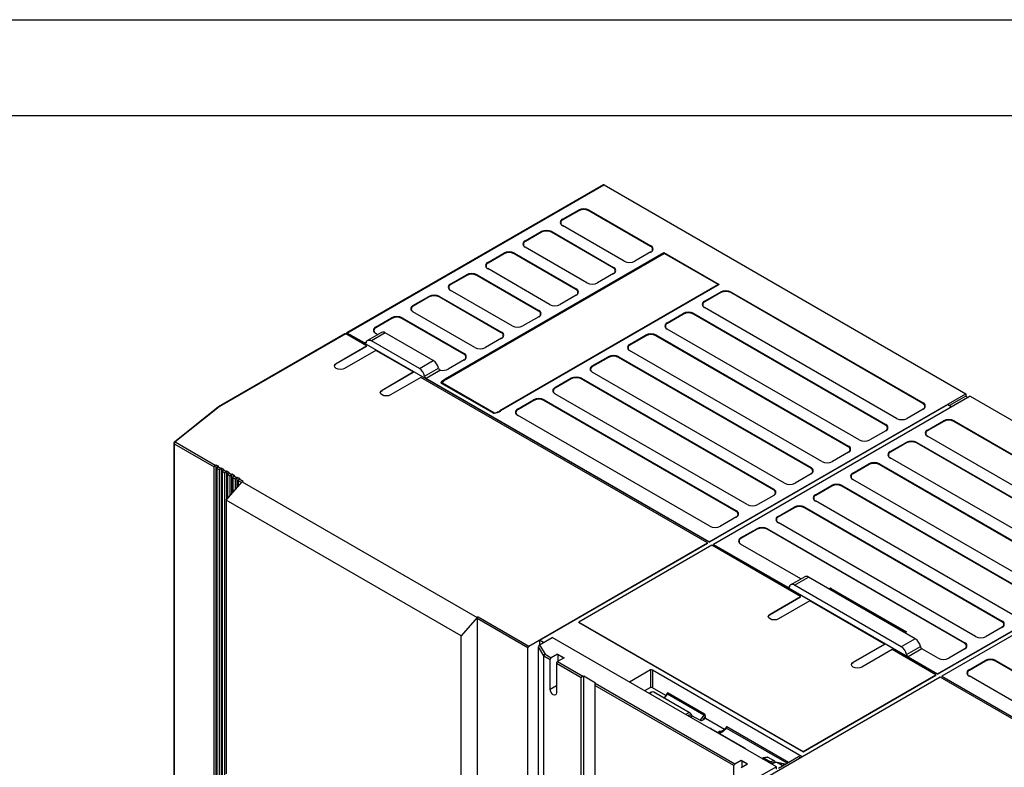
# Model space of a CAD drawing. Header units: millimetres. Extents: x 0 to 559, y 0 to 432.
# Tile 14 of 17: x 315 to 446, y 333 to 432. Entities that reach past the tile are written whole.
import ezdxf

# ---------------------------------------------------------------- set-up
doc = ezdxf.new("R2010")
doc.units = ezdxf.units.MM
doc.header["$LTSCALE"] = 2
doc.layers.add('TEXT', color=140, linetype='Continuous', lineweight=25)

msp = doc.modelspace()

# ---------------------------------------------------------------- linework, layer by layer
at = {"color": 7, "linetype": 'Continuous'}
msp.add_line((0.005, 431.805), (558.805, 431.805), dxfattribs=at)
for p, q in [((392.47, 409.939), (358.459, 390.304)), ((358.559, 390.294), (392.57, 409.929)), ((392.57, 409.929), (440.512, 382.252)), ((387.055, 405.357), (389.176, 406.581)), ((389.221, 406.504), (387.1, 405.279)), ((389.221, 406.504), (389.176, 406.581)), ((390.591, 406.581), (390.546, 406.504)), ((398.748, 401.768), (390.546, 406.504)), ((390.591, 406.581), (398.793, 401.846)), ((387.055, 405.357), (387.1, 405.279)), ((395.257, 399.805), (387.055, 404.54)), ((387.1, 404.514), (387.055, 404.54)), ((382.105, 402.499), (384.227, 403.724)), ((384.271, 403.646), (382.15, 402.422)), ((384.271, 403.646), (384.227, 403.724)), ((385.641, 403.724), (385.596, 403.646)), ((393.798, 398.911), (385.596, 403.646)), ((385.641, 403.724), (393.843, 398.989)), ((382.105, 402.499), (382.15, 402.422)), ((398.748, 401.768), (398.793, 401.846)), ((371.511, 384.219), (400.49, 400.948)), ((400.593, 400.837), (371.614, 384.107)), ((377.156, 399.642), (379.277, 400.867)), ((379.322, 400.789), (377.2, 399.564)), ((379.322, 400.789), (379.277, 400.867)), ((380.691, 400.867), (380.646, 400.789)), ((388.849, 396.054), (380.646, 400.789)), ((380.691, 400.867), (388.893, 396.131)), ((390.308, 396.948), (382.105, 401.683)), ((382.15, 401.657), (382.105, 401.683)), ((398.793, 401.03), (396.672, 399.805)), ((398.793, 401.03), (398.748, 401.004)), ((400.49, 400.948), (407.844, 396.703)), ((400.593, 400.837), (407.74, 396.711)), ((377.156, 399.642), (377.2, 399.564)), ((372.206, 396.784), (374.327, 398.009)), ((374.372, 397.931), (372.251, 396.707)), ((374.372, 397.931), (374.327, 398.009)), ((375.741, 398.009), (375.696, 397.931)), ((383.899, 393.196), (375.696, 397.931)), ((375.741, 398.009), (383.944, 393.274)), ((385.358, 394.09), (377.156, 398.826)), ((377.2, 398.8), (377.156, 398.826)), ((393.843, 398.172), (391.722, 396.948)), ((393.798, 398.911), (393.843, 398.989)), ((393.843, 398.172), (393.798, 398.146)), ((372.206, 396.784), (372.251, 396.707)), ((407.744, 396.713), (378.765, 379.983)), ((407.844, 396.703), (378.865, 379.973)), ((380.408, 391.233), (372.206, 395.968)), ((372.251, 395.942), (372.206, 395.968)), ((388.893, 395.315), (386.772, 394.09)), ((388.849, 396.054), (388.893, 396.131)), ((388.893, 395.315), (388.849, 395.289)), ((405.864, 394.499), (407.985, 395.723)), ((408.03, 395.645), (405.909, 394.421)), ((408.03, 395.645), (407.985, 395.723)), ((409.4, 395.723), (409.355, 395.645)), ((434.811, 380.95), (409.355, 395.645)), ((409.4, 395.723), (434.855, 381.028)), ((367.256, 393.927), (369.377, 395.152)), ((369.422, 395.074), (367.301, 393.849)), ((369.422, 395.074), (369.377, 395.152)), ((370.792, 395.152), (370.747, 395.074)), ((378.949, 390.339), (370.747, 395.074)), ((370.792, 395.152), (378.994, 390.417)), ((405.864, 394.499), (405.909, 394.421)), ((367.256, 393.927), (367.301, 393.849)), ((375.458, 388.375), (367.256, 393.111)), ((367.301, 393.085), (367.256, 393.111)), ((383.899, 393.196), (383.944, 393.274)), ((400.914, 391.641), (403.036, 392.866)), ((403.081, 392.788), (400.959, 391.563)), ((403.081, 392.788), (403.036, 392.866)), ((404.45, 392.866), (404.405, 392.788)), ((429.861, 378.093), (404.405, 392.788)), ((404.45, 392.866), (429.906, 378.17)), ((431.32, 378.987), (405.864, 393.682)), ((405.909, 393.656), (405.864, 393.682)), ((362.306, 391.07), (364.428, 392.294)), ((364.472, 392.216), (362.351, 390.992)), ((364.472, 392.216), (364.428, 392.294)), ((365.842, 392.294), (365.797, 392.216)), ((373.999, 387.481), (365.797, 392.216)), ((365.842, 392.294), (374.044, 387.559)), ((383.944, 392.458), (381.822, 391.233)), ((383.944, 392.458), (383.899, 392.432)), ((400.914, 391.641), (400.959, 391.563)), ((358.246, 390.181), (341.474, 380.499)), ((358.346, 390.172), (341.599, 380.504)), ((358.318, 390.185), (358.488, 390.283)), ((361.104, 388.58), (358.346, 390.172)), ((406.5, 362.566), (358.488, 390.283)), ((360.846, 388.973), (358.559, 390.294)), ((363.079, 390.385), (361.241, 389.323)), ((363.579, 390.335), (361.741, 389.274)), ((362.306, 391.07), (362.351, 390.992)), ((362.306, 390.253), (362.579, 390.096)), ((362.351, 390.227), (362.306, 390.253)), ((369.943, 386.661), (363.579, 390.335)), ((378.949, 390.339), (378.994, 390.417)), ((426.37, 376.129), (400.914, 390.825)), ((400.959, 390.799), (400.914, 390.825)), ((360.846, 388.973), (361.09, 389.114)), ((368.105, 385.6), (361.741, 389.274)), ((378.994, 389.6), (376.873, 388.375)), ((378.994, 389.6), (378.949, 389.574)), ((395.965, 388.784), (398.086, 390.008)), ((395.965, 388.784), (396.009, 388.706)), ((398.131, 389.931), (396.009, 388.706)), ((398.131, 389.931), (398.086, 390.008)), ((399.5, 390.008), (399.455, 389.931)), ((424.911, 375.235), (399.455, 389.931)), ((399.5, 390.008), (424.956, 375.313)), ((357.074, 386.253), (361.104, 388.58)), ((361.104, 388.528), (357.074, 386.201)), ((362.342, 387.988), (358.205, 385.6)), ((361.104, 388.528), (361.104, 388.58)), ((367.291, 385.13), (362.342, 387.988)), ((373.999, 387.481), (374.044, 387.559)), ((421.42, 373.272), (395.965, 387.967)), ((396.009, 387.941), (395.965, 387.967)), ((357.074, 386.253), (357.074, 386.201)), ((368.105, 385.6), (369.943, 386.661)), ((374.044, 386.743), (371.923, 385.518)), ((374.044, 386.743), (373.999, 386.717)), ((391.015, 385.926), (393.136, 387.151)), ((393.181, 387.073), (391.06, 385.848)), ((393.181, 387.073), (393.136, 387.151)), ((394.55, 387.151), (394.505, 387.073)), ((419.961, 372.378), (394.505, 387.073)), ((394.55, 387.151), (420.006, 372.456)), ((363.155, 382.742), (367.291, 385.13)), ((367.291, 385.078), (363.155, 382.69)), ((367.291, 385.13), (367.291, 385.078)), ((368.793, 384.575), (370.631, 385.636)), ((370.919, 385.375), (368.999, 384.267)), ((391.015, 385.926), (391.06, 385.848)), ((416.471, 370.415), (391.015, 385.11)), ((391.06, 385.084), (391.015, 385.11)), ((368.317, 384.416), (364.286, 382.089)), ((406.288, 362.495), (368.317, 384.416)), ((406.5, 362.618), (368.999, 384.267)), ((371.047, 383.624), (370.99, 383.692)), ((371.047, 383.624), (371.1, 383.643)), ((377.835, 379.706), (371.047, 383.624)), ((371.1, 383.643), (371.184, 383.652)), ((377.888, 379.724), (371.1, 383.643)), ((377.972, 379.733), (371.184, 383.652)), ((386.065, 383.069), (388.186, 384.293)), ((388.231, 384.216), (386.11, 382.991)), ((388.231, 384.216), (388.186, 384.293)), ((389.601, 384.293), (389.556, 384.216)), ((415.012, 369.52), (389.556, 384.216)), ((389.601, 384.293), (415.056, 369.598)), ((363.155, 382.742), (363.155, 382.69)), ((386.065, 383.069), (386.11, 382.991)), ((411.521, 367.557), (386.065, 382.252)), ((386.11, 382.226), (386.065, 382.252)), ((406.5, 362.618), (440.512, 382.252)), ((440.512, 382.252), (440.512, 381.926)), ((381.115, 380.211), (383.237, 381.436)), ((383.282, 381.358), (381.16, 380.134)), ((383.282, 381.358), (383.237, 381.436)), ((384.651, 381.436), (384.606, 381.358)), ((410.062, 366.663), (384.606, 381.358)), ((384.651, 381.436), (410.107, 366.741)), ((441.078, 381.926), (407.066, 362.291)), ((434.811, 380.95), (434.855, 381.028)), ((440.512, 381.926), (438.346, 380.675)), ((440.512, 381.926), (440.795, 381.763)), ((441.078, 381.926), (470.776, 364.781)), ((341.501, 380.518), (335.644, 375.849)), ((341.599, 380.504), (335.769, 375.856)), ((377.835, 379.706), (377.888, 379.724)), ((377.972, 379.733), (377.888, 379.724)), ((381.115, 380.211), (381.16, 380.134)), ((406.5, 362.566), (438.108, 380.813)), ((434.855, 380.211), (432.734, 378.987)), ((434.855, 380.211), (434.811, 380.185)), ((438.108, 380.813), (438.629, 380.512)), ((406.571, 364.7), (381.115, 379.395)), ((381.16, 379.369), (381.115, 379.395)), ((435.421, 377.436), (437.542, 378.66)), ((437.587, 378.582), (435.466, 377.358)), ((437.587, 378.582), (437.542, 378.66)), ((438.957, 378.66), (438.912, 378.582)), ((465.075, 363.479), (438.912, 378.582)), ((438.957, 378.66), (465.12, 363.557)), ((429.906, 377.354), (427.784, 376.129)), ((429.861, 378.093), (429.906, 378.17)), ((429.906, 377.354), (429.861, 377.328)), ((435.421, 377.436), (435.466, 377.358)), ((335.769, 375.856), (341.058, 372.803)), ((430.471, 374.578), (432.593, 375.803)), ((432.638, 375.725), (430.516, 374.5)), ((432.638, 375.725), (432.593, 375.803)), ((434.007, 375.803), (433.962, 375.725)), ((460.125, 360.621), (433.962, 375.725)), ((434.007, 375.803), (460.17, 360.699)), ((461.584, 361.516), (435.421, 376.619)), ((435.466, 376.593), (435.421, 376.619)), ((335.569, 375.692), (335.569, 297.631)), ((335.569, 375.692), (335.57, 375.683)), ((335.628, 375.611), (340.916, 372.558)), ((335.628, 375.611), (335.628, 297.549)), ((424.956, 374.497), (422.835, 373.272)), ((424.911, 375.235), (424.956, 375.313)), ((424.956, 374.497), (424.911, 374.471)), ((430.471, 374.578), (430.516, 374.5)), ((456.634, 358.658), (430.471, 373.762)), ((430.516, 373.736), (430.471, 373.762)), ((340.916, 294.496), (340.916, 372.558)), ((341.058, 372.803), (341.128, 372.843)), ((341.128, 372.843), (341.482, 372.639)), ((341.128, 372.843), (341.128, 294.455)), ((341.623, 372.149), (341.27, 372.353)), ((341.27, 372.353), (341.27, 294.292)), ((341.482, 372.639), (341.411, 372.598)), ((341.411, 372.598), (341.765, 372.394)), ((341.623, 294.088), (341.623, 372.149)), ((341.765, 372.394), (341.836, 372.435)), ((341.836, 372.435), (342.189, 372.231)), ((341.836, 372.435), (341.836, 294.047)), ((342.331, 371.741), (341.977, 371.945)), ((341.977, 371.945), (341.977, 293.884)), ((342.189, 372.231), (342.118, 372.19)), ((342.118, 372.19), (342.472, 371.986)), ((342.472, 371.986), (342.543, 372.027)), ((342.543, 372.027), (342.896, 371.823)), ((342.543, 372.027), (342.543, 368.169)), ((342.896, 371.823), (342.825, 371.782)), ((419.961, 372.378), (420.006, 372.456)), ((425.522, 371.721), (427.643, 372.945)), ((427.688, 372.868), (425.567, 371.643)), ((427.688, 372.868), (427.643, 372.945)), ((429.057, 372.945), (429.012, 372.868)), ((455.175, 357.764), (429.012, 372.868)), ((429.057, 372.945), (455.22, 357.842)), ((342.331, 293.68), (342.331, 371.741)), ((342.507, 368.128), (344.629, 370.578)), ((343.038, 371.333), (342.684, 371.537)), ((342.684, 371.537), (342.684, 368.332)), ((342.825, 371.782), (343.179, 371.578)), ((343.038, 368.741), (343.038, 371.333)), ((343.179, 371.578), (343.25, 371.619)), ((343.25, 371.619), (343.603, 371.415)), ((343.25, 368.986), (343.25, 371.619)), ((343.745, 370.925), (343.391, 371.129)), ((343.391, 371.129), (343.391, 369.149)), ((343.603, 371.415), (343.533, 371.374)), ((343.533, 371.374), (343.886, 371.17)), ((343.745, 369.557), (343.745, 370.925)), ((343.886, 371.17), (343.957, 371.211)), ((343.957, 371.211), (344.31, 371.006)), ((343.957, 369.802), (343.957, 371.211)), ((344.098, 370.721), (344.098, 369.965)), ((344.534, 370.469), (344.098, 370.721)), ((344.31, 371.006), (344.24, 370.966)), ((344.24, 370.966), (344.77, 370.659)), ((344.77, 370.659), (344.629, 370.578)), ((344.629, 370.578), (375.741, 352.617)), ((420.006, 371.639), (417.885, 370.415)), ((420.006, 371.639), (419.961, 371.613)), ((425.522, 371.721), (425.567, 371.643)), ((451.685, 355.801), (425.522, 370.904)), ((425.567, 370.878), (425.522, 370.904)), ((415.012, 369.52), (415.056, 369.598)), ((420.572, 368.863), (422.693, 370.088)), ((422.738, 370.01), (420.617, 368.786)), ((422.738, 370.01), (422.693, 370.088)), ((424.107, 370.088), (424.062, 370.01)), ((450.225, 354.907), (424.062, 370.01)), ((424.107, 370.088), (450.27, 354.984)), ((373.62, 350.167), (342.507, 368.128)), ((342.507, 368.128), (342.507, 331.899)), ((415.056, 368.782), (412.935, 367.557)), ((415.056, 368.782), (415.012, 368.756)), ((420.572, 368.863), (420.617, 368.786)), ((446.735, 352.943), (420.572, 368.047)), ((420.617, 368.021), (420.572, 368.047)), ((410.062, 366.663), (410.107, 366.741)), ((415.622, 366.006), (417.743, 367.231)), ((417.788, 367.153), (415.667, 365.928)), ((417.788, 367.153), (417.743, 367.231)), ((419.158, 367.231), (419.113, 367.153)), ((445.276, 352.049), (419.113, 367.153)), ((419.158, 367.231), (445.321, 352.127)), ((410.107, 365.924), (407.985, 364.7)), ((410.107, 365.924), (410.062, 365.898)), ((415.622, 366.006), (415.667, 365.928)), ((410.672, 363.148), (412.794, 364.373)), ((412.839, 364.295), (410.717, 363.071)), ((412.839, 364.295), (412.794, 364.373)), ((414.208, 364.373), (414.163, 364.295)), ((440.326, 349.192), (414.163, 364.295)), ((414.208, 364.373), (440.371, 349.27)), ((441.785, 350.086), (415.622, 365.189)), ((415.667, 365.164), (415.622, 365.189)), ((436.765, 345.147), (470.776, 364.781)), ((471.342, 364.455), (437.33, 344.82)), ((410.672, 363.148), (410.717, 363.071)), ((436.765, 345.095), (468.372, 363.342)), ((382.6, 348.821), (406.288, 362.495)), ((384.014, 349.585), (406.288, 362.444)), ((406.854, 362.169), (389.247, 352.005)), ((406.288, 362.444), (406.288, 362.495)), ((406.5, 362.566), (406.5, 362.618)), ((418.592, 355.393), (406.854, 362.169)), ((407.066, 362.291), (407.066, 362.239)), ((407.066, 362.291), (416.92, 356.603)), ((436.765, 345.095), (407.066, 362.239)), ((418.653, 357.725), (410.672, 362.332)), ((410.717, 362.306), (410.672, 362.332)), ((419.153, 358.014), (417.314, 356.953)), ((417.814, 356.903), (419.653, 357.964)), ((433.795, 349.8), (419.653, 357.964)), ((416.92, 356.603), (417.143, 356.732)), ((431.956, 348.739), (417.814, 356.903)), ((422.567, 356.47), (432.466, 350.755)), ((422.726, 356.421), (422.567, 356.47)), ((422.726, 356.421), (432.626, 350.706)), ((414.561, 353.066), (418.592, 355.393)), ((414.561, 353.014), (418.592, 355.341)), ((418.592, 355.341), (418.592, 355.393)), ((419.829, 354.801), (415.693, 352.413)), ((429.729, 349.086), (419.829, 354.801)), ((375.741, 352.617), (373.62, 350.167)), ((375.741, 352.617), (375.883, 352.698)), ((382.459, 348.576), (375.741, 352.454)), ((375.741, 352.454), (375.741, 298.072)), ((375.883, 352.698), (382.6, 348.821)), ((414.561, 353.014), (414.561, 353.066)), ((389.247, 352.005), (418.946, 334.86)), ((389.247, 351.953), (389.247, 352.005)), ((389.247, 351.953), (418.946, 334.808)), ((445.321, 351.311), (443.199, 350.086)), ((445.276, 352.049), (445.321, 352.127)), ((445.321, 351.311), (445.276, 351.285)), ((373.62, 313.938), (373.62, 350.167)), ((384.031, 348.993), (385.712, 349.963)), ((415.41, 332.819), (385.712, 349.963)), ((433.795, 349.8), (431.956, 348.739)), ((432.626, 350.706), (432.426, 350.591)), ((432.626, 350.706), (432.466, 350.755)), ((382.459, 270.514), (382.459, 348.576)), ((384.58, 347.514), (383.873, 348.739)), ((383.873, 313.791), (383.873, 348.739)), ((384.535, 349.284), (384.014, 349.585)), ((384.014, 349.585), (384.014, 348.982)), ((384.031, 348.993), (384.755, 347.74)), ((425.592, 346.698), (429.729, 349.086)), ((429.729, 349.034), (425.592, 346.646)), ((430.754, 348.371), (426.724, 346.045)), ((429.729, 349.086), (429.729, 349.034)), ((436.552, 345.024), (430.754, 348.371)), ((432.644, 347.714), (434.483, 348.775)), ((434.689, 348.467), (432.851, 347.406)), ((436.835, 347.229), (434.689, 348.467)), ((440.371, 348.453), (438.25, 347.229)), ((440.326, 349.192), (440.371, 349.27)), ((440.371, 348.453), (440.326, 348.427)), ((384.58, 311.75), (384.58, 347.514)), ((384.58, 347.514), (385.429, 347.024)), ((384.755, 347.74), (385.57, 347.269)), ((385.429, 343.105), (385.429, 347.024)), ((386.419, 347.759), (385.57, 347.269)), ((386.419, 347.759), (387.267, 347.269)), ((386.419, 347.712), (386.419, 347.759)), ((386.419, 347.712), (387.226, 347.246)), ((387.267, 347.269), (386.419, 346.779)), ((386.489, 346.82), (386.489, 347.671)), ((432.851, 347.406), (436.765, 345.147)), ((386.277, 346.535), (389.549, 344.646)), ((386.277, 346.535), (386.277, 342.615)), ((386.419, 346.779), (389.772, 344.844)), ((425.592, 346.698), (425.592, 346.646)), ((440.937, 345.677), (443.058, 346.902)), ((443.103, 346.824), (440.981, 345.6)), ((443.103, 346.824), (443.058, 346.902)), ((444.472, 346.902), (444.427, 346.824)), ((466.772, 333.925), (444.427, 346.824)), ((444.472, 346.902), (466.817, 334.003)), ((389.549, 308.881), (389.549, 344.646)), ((389.772, 344.844), (389.883, 344.861)), ((389.883, 344.861), (391.439, 343.963)), ((389.883, 308.988), (389.883, 344.861)), ((398.723, 345.667), (395.939, 344.059)), ((398.723, 345.667), (398.723, 343.351)), ((418.842, 334.147), (398.992, 345.606)), ((398.992, 345.606), (398.992, 343.29)), ((437.118, 344.698), (413.43, 331.023)), ((418.946, 334.86), (436.552, 345.024)), ((418.946, 334.808), (436.552, 344.972)), ((436.552, 344.972), (436.552, 345.024)), ((436.765, 345.095), (436.765, 345.147)), ((481.029, 319.348), (437.118, 344.698)), ((437.33, 344.82), (463.21, 329.88)), ((437.33, 344.82), (437.33, 344.768)), ((463.21, 329.828), (437.33, 344.768)), ((440.937, 345.677), (440.981, 345.6)), ((463.281, 331.962), (440.937, 344.861)), ((440.981, 344.835), (440.937, 344.861)), ((385.429, 343.105), (386.277, 343.595)), ((391.349, 343.606), (391.349, 307.842)), ((409.753, 332.982), (391.349, 343.606)), ((391.439, 343.963), (391.409, 343.898)), ((391.409, 343.898), (409.895, 333.227)), ((398.723, 343.351), (397.945, 342.901)), ((400.755, 342.272), (398.992, 343.29)), ((403.987, 339.936), (399.178, 342.712)), ((400.909, 342.489), (400.517, 341.939)), ((400.59, 341.897), (400.985, 342.452)), ((400.952, 342.564), (400.909, 342.489)), ((400.985, 342.452), (401.068, 342.595)), ((405.793, 339.676), (400.985, 342.452)), ((405.876, 339.82), (401.068, 342.595)), ((404.132, 339.452), (404.132, 339.33)), ((404.18, 339.631), (405.301, 338.984)), ((404.19, 339.296), (404.19, 339.534)), ((405.793, 339.676), (405.301, 338.984)), ((405.685, 339.042), (406.017, 339.51)), ((406.017, 339.234), (405.685, 339.042)), ((405.876, 339.82), (405.793, 339.676)), ((406.017, 339.234), (406.017, 339.51)), ((408.531, 337.783), (406.017, 339.234)), ((411.234, 335.303), (406.78, 337.874)), ((408.686, 337.998), (408.547, 337.802)), ((408.763, 337.962), (408.628, 337.771)), ((408.73, 338.074), (408.686, 337.998)), ((408.763, 337.962), (408.846, 338.105)), ((416.824, 333.309), (408.763, 337.962)), ((416.989, 333.404), (408.846, 338.105)), ((407.892, 337.541), (407.625, 337.386)), ((407.741, 337.246), (407.81, 337.369)), ((407.81, 337.369), (407.821, 337.396)), ((407.821, 337.396), (407.892, 337.541)), ((408.034, 337.459), (407.892, 337.541)), ((407.892, 337.541), (407.963, 337.396)), ((407.975, 337.37), (407.942, 337.204)), ((407.963, 337.396), (407.975, 337.37)), ((408.468, 337.71), (408.034, 337.459)), ((413.679, 333.993), (413.502, 333.92)), ((413.554, 333.89), (413.775, 333.981)), ((413.775, 333.981), (414.624, 333.491)), ((415.179, 333.573), (414.33, 334.063)), ((415.693, 332.656), (418.321, 334.173)), ((418.604, 334.01), (418.321, 334.173)), ((418.946, 334.86), (418.946, 334.808)), ((409.753, 329.063), (409.753, 332.982)), ((409.895, 333.227), (410.743, 333.717)), ((410.743, 333.717), (411.592, 333.227)), ((410.743, 333.717), (410.743, 333.669)), ((410.743, 333.669), (411.55, 333.203)), ((410.743, 332.737), (411.592, 333.227)), ((410.814, 333.629), (410.814, 332.778)), ((415.41, 332.819), (413.006, 331.431)), ((414.624, 333.491), (414.403, 333.4)), ((414.745, 333.236), (414.711, 333.222)), ((415.223, 333.392), (415.242, 333.381)), ((415.287, 333.382), (415.226, 333.417)), ((415.41, 332.492), (415.41, 332.819)), ((416.588, 333.172), (415.519, 333.38)), ((416.24, 332.972), (415.559, 333.365)), ((415.559, 333.365), (416.578, 333.167))]:
    msp.add_line(p, q)
at = {"flags": 128}
for points in [[(358.559, 390.294), (358.531, 390.307), (358.504, 390.313), (358.48, 390.312), (358.459, 390.304), (358.441, 390.289), (358.428, 390.269), (358.42, 390.244)], [(361.053, 389.043), (361.042, 389.01), (361.025, 388.984), (361.004, 388.963), (360.978, 388.95), (360.948, 388.945), (360.916, 388.947), (360.881, 388.957), (360.846, 388.973)], [(361.053, 389.043), (361.089, 389.151), (361.144, 389.24), (361.216, 389.307), (361.302, 389.351), (361.401, 389.369), (361.508, 389.362), (361.623, 389.33), (361.741, 389.274)], [(358.205, 385.6), (357.946, 385.5), (357.639, 385.464), (357.333, 385.5), (357.074, 385.6), (356.9, 385.75), (356.839, 385.926), (356.9, 386.103), (357.074, 386.253)], [(356.841, 385.9), (356.9, 386.051), (357.074, 386.201)], [(370.725, 385.431), (370.823, 385.398), (370.919, 385.375)], [(370.99, 383.692), (370.99, 383.721), (371.005, 383.759)], [(371.005, 383.759), (371.151, 383.959), (371.511, 384.219)], [(371.1, 383.643), (371.091, 383.651), (371.086, 383.66), (371.089, 383.68), (371.149, 383.738), (371.187, 383.763)], [(364.286, 382.089), (364.027, 381.989), (363.72, 381.954), (363.414, 381.989), (363.155, 382.089), (362.981, 382.239), (362.92, 382.416), (362.981, 382.592), (363.155, 382.742)], [(362.922, 382.39), (362.981, 382.541), (363.155, 382.69)], [(378.865, 379.973), (378.811, 379.992), (378.765, 379.983), (378.761, 379.981)], [(335.646, 375.847), (335.654, 375.856), (335.707, 375.869), (335.769, 375.856)], [(417.126, 356.672), (417.115, 356.64), (417.099, 356.613), (417.077, 356.593), (417.051, 356.58), (417.022, 356.574), (416.989, 356.576), (416.955, 356.586), (416.92, 356.603)], [(417.814, 356.903), (417.696, 356.96), (417.582, 356.992), (417.474, 356.999), (417.376, 356.98), (417.289, 356.937), (417.218, 356.87), (417.163, 356.781), (417.126, 356.672)], [(415.693, 352.413), (415.433, 352.313), (415.127, 352.277), (414.821, 352.313), (414.561, 352.413), (414.388, 352.563), (414.327, 352.739), (414.388, 352.916), (414.561, 353.066)], [(414.328, 352.713), (414.388, 352.864), (414.561, 353.014)], [(426.724, 346.045), (426.464, 345.945), (426.158, 345.909), (425.852, 345.945), (425.592, 346.045), (425.419, 346.195), (425.358, 346.371), (425.419, 346.548), (425.592, 346.698)], [(425.359, 346.345), (425.419, 346.496), (425.592, 346.646)], [(386.277, 342.615), (386.245, 342.446), (386.153, 342.34), (386.015, 342.314), (385.853, 342.37), (385.691, 342.501), (385.553, 342.687), (385.461, 342.899), (385.429, 343.105)], [(400.985, 342.452), (400.946, 342.474), (400.917, 342.488), (400.91, 342.489), (400.909, 342.488)], [(403.686, 339.587), (403.758, 339.644), (403.854, 339.691), (403.943, 339.704), (404.021, 339.685), (404.081, 339.633), (404.119, 339.554), (404.132, 339.452)], [(406.778, 337.868), (406.745, 337.892), (406.57, 337.924), (406.567, 337.924)], [(408.687, 337.997), (408.687, 337.998), (408.695, 337.997), (408.724, 337.983), (408.763, 337.962)], [(407.963, 337.396), (407.893, 337.389), (407.821, 337.396)], [(407.963, 337.396), (407.997, 337.432), (408.034, 337.459)], [(408.628, 337.771), (408.412, 337.532), (408.215, 337.401), (408.083, 337.359), (408.026, 337.358), (407.975, 337.37)], [(408.246, 337.519), (408.185, 337.482), (408.093, 337.452), (408.059, 337.451), (408.045, 337.454), (408.034, 337.459)], [(408.55, 337.806), (408.409, 337.641), (408.247, 337.515)], [(408.55, 337.8), (408.552, 337.804), (408.58, 337.796), (408.628, 337.771)], [(411.373, 335.15), (411.326, 335.228), (411.228, 335.3)], [(414.252, 334.079), (413.972, 334.076), (413.675, 333.991)], [(415.167, 333.318), (415.2, 333.367), (415.22, 333.411), (415.232, 333.475), (415.229, 333.507), (415.218, 333.535), (415.201, 333.557), (415.179, 333.573)], [(415.223, 333.381), (415.223, 333.399), (415.24, 333.506)], [(415.519, 333.38), (415.53, 333.377), (415.559, 333.365)]]:
    msp.add_lwpolyline(points, dxfattribs=at)
for centre, radius, start, end in [((392.512, 409.847), 0.101, 54.38242, 114.30712), ((389.883, 405.217), 1.537, 62.60967, 117.39033), ((389.883, 405.226), 1.439, 62.60967, 117.39033), ((387.21, 404.949), 0.437, 110.78342, 249.21658), ((387.245, 404.897), 0.409, 110.78342, 249.21658), ((384.934, 402.359), 1.537, 62.60967, 117.39033), ((384.934, 402.368), 1.439, 62.60967, 117.39033), ((382.26, 402.091), 0.437, 110.78342, 249.21658), ((382.295, 402.039), 0.409, 110.78342, 249.21658), ((398.638, 401.438), 0.437, 290.78342, 69.21658), ((379.984, 399.502), 1.537, 62.60967, 117.39033), ((379.984, 399.511), 1.439, 62.60967, 117.39033), ((398.603, 401.386), 0.409, 290.78342, 69.21658), ((400.335, 400.701), 0.292, 27.71009, 57.94176), ((377.31, 399.234), 0.437, 110.78342, 249.21658), ((377.346, 399.182), 0.409, 110.78342, 249.21658), ((395.965, 401.17), 1.537, 242.60967, 297.39033), ((375.034, 396.644), 1.537, 62.60967, 117.39033), ((375.034, 396.653), 1.439, 62.60967, 117.39033), ((393.653, 398.529), 0.409, 290.78342, 69.21658), ((393.688, 398.581), 0.437, 290.78342, 69.21658), ((372.361, 396.376), 0.437, 110.78342, 249.21658), ((372.396, 396.324), 0.409, 110.78342, 249.21658), ((391.015, 398.312), 1.537, 242.60967, 297.39033), ((407.785, 396.622), 0.0999, 54.14303, 114.54648), ((370.084, 393.787), 1.537, 62.60967, 117.39033), ((388.703, 395.671), 0.409, 290.78342, 69.21658), ((388.739, 395.723), 0.437, 290.78342, 69.21658), ((408.692, 394.358), 1.537, 62.60967, 117.39033), ((408.692, 394.367), 1.439, 62.60967, 117.39033), ((370.084, 393.796), 1.439, 62.60967, 117.39033), ((386.065, 395.455), 1.537, 242.60967, 297.39033), ((406.019, 394.09), 0.437, 110.78342, 249.21658), ((406.054, 394.038), 0.409, 110.78342, 249.21658), ((367.411, 393.519), 0.437, 110.78342, 249.21658), ((367.446, 393.467), 0.409, 110.78342, 249.21658), ((383.754, 392.814), 0.409, 290.78342, 69.21658), ((383.789, 392.866), 0.437, 290.78342, 69.21658), ((403.743, 391.501), 1.537, 62.60967, 117.39033), ((403.743, 391.51), 1.439, 62.60967, 117.39033), ((365.135, 390.93), 1.537, 62.60967, 117.39033), ((365.135, 390.938), 1.439, 62.60967, 117.39033), ((401.069, 391.233), 0.437, 110.78342, 249.21658), ((401.104, 391.181), 0.409, 110.78342, 249.21658), ((358.288, 390.09), 0.101, 54.38242, 114.30712), ((362.461, 390.661), 0.437, 110.78342, 249.21658), ((362.496, 390.61), 0.409, 110.78342, 249.21658), ((363.287, 389.937), 0.493, 53.7228, 114.96675), ((378.804, 389.956), 0.409, 290.78342, 69.21658), ((378.839, 390.008), 0.437, 290.78342, 69.21658), ((381.115, 392.598), 1.537, 242.60967, 297.39033), ((398.793, 388.644), 1.537, 62.60967, 117.39033), ((398.793, 388.652), 1.439, 62.60967, 117.39033), ((396.119, 388.375), 0.437, 110.78342, 249.21658), ((373.854, 387.099), 0.409, 290.78342, 69.21658), ((373.889, 387.151), 0.437, 290.78342, 69.21658), ((376.166, 389.74), 1.537, 242.60967, 297.39033), ((396.155, 388.324), 0.409, 110.78342, 249.21658), ((369.091, 385.346), 1.567, 10.65997, 57.06698), ((393.843, 385.786), 1.537, 62.60967, 117.39033), ((393.843, 385.795), 1.439, 62.60967, 117.39033), ((367.253, 384.285), 1.567, 10.65997, 57.06698), ((371.113, 385.732), 0.491, 191.28918, 217.8506), ((371.215, 386.89), 1.544, 258.92235, 297.2813), ((391.17, 385.518), 0.437, 110.78342, 249.21658), ((391.205, 385.466), 0.409, 110.78342, 249.21658), ((369.255, 384.661), 0.47, 190.65997, 237.06698), ((372.243, 382.887), 1.373, 117.27399, 140.31566), ((371.348, 383.964), 0.303, 28.27586, 57.376), ((388.893, 382.929), 1.537, 62.60967, 117.39033), ((388.893, 382.938), 1.439, 62.60967, 117.39033), ((386.22, 382.661), 0.437, 110.78342, 249.21658), ((386.255, 382.609), 0.409, 110.78342, 249.21658), ((383.944, 380.071), 1.537, 62.60967, 117.39033), ((383.944, 380.08), 1.439, 62.60967, 117.39033), ((434.665, 380.568), 0.409, 290.78342, 69.21658), ((434.7, 380.62), 0.437, 290.78342, 69.21658), ((341.542, 380.412), 0.108, 57.7094, 124.7442), ((377.973, 379.996), 0.322, 244.51148, 276.22359), ((378.01, 380.195), 0.486, 255.51052, 288.7198), ((377.827, 381.58), 1.913, 275.43419, 302.85728), ((377.593, 381.96), 2.298, 284.44327, 300.57228), ((381.27, 379.803), 0.437, 110.78342, 249.21658), ((381.305, 379.751), 0.409, 110.78342, 249.21658), ((432.027, 380.352), 1.537, 242.60967, 297.39033), ((438.25, 377.296), 1.537, 62.60967, 117.39033), ((438.25, 377.304), 1.439, 62.60967, 117.39033), ((429.716, 377.71), 0.409, 290.78342, 69.21658), ((429.751, 377.762), 0.437, 290.78342, 69.21658), ((435.576, 377.027), 0.437, 110.78342, 249.21658), ((435.611, 376.976), 0.409, 110.78342, 249.21658), ((335.75, 375.701), 0.181, 125.09883, 185.54795), ((335.935, 375.597), 0.307, 122.60548, 177.39452), ((427.077, 377.494), 1.537, 242.60967, 297.39033), ((433.3, 374.438), 1.537, 62.60967, 117.39033), ((433.3, 374.447), 1.439, 62.60967, 117.39033), ((335.673, 375.707), 0.106, 192.7608, 244.51691), ((424.766, 374.853), 0.409, 290.78342, 69.21658), ((424.801, 374.905), 0.437, 290.78342, 69.21658), ((430.626, 374.17), 0.437, 110.78342, 249.21658), ((430.661, 374.118), 0.409, 110.78342, 249.21658), ((422.128, 374.637), 1.537, 242.60967, 297.39033), ((428.35, 371.581), 1.537, 62.60967, 117.39033), ((341.223, 372.544), 0.307, 122.60548, 177.39452), ((341.577, 372.339), 0.307, 122.60548, 177.39452), ((341.93, 372.135), 0.307, 122.60548, 177.39452), ((342.284, 371.931), 0.307, 122.60548, 177.39452), ((342.638, 371.727), 0.307, 122.60548, 177.39452), ((419.816, 371.995), 0.409, 290.78342, 69.21658), ((419.851, 372.047), 0.437, 290.78342, 69.21658), ((428.35, 371.59), 1.439, 62.60967, 117.39033), ((342.991, 371.523), 0.307, 122.60548, 177.39452), ((343.345, 371.319), 0.307, 122.60548, 177.39452), ((343.698, 371.115), 0.307, 122.60548, 177.39452), ((344.052, 370.911), 0.307, 122.60548, 177.39452), ((344.405, 370.707), 0.307, 122.60548, 177.39452), ((425.677, 371.313), 0.437, 110.78342, 249.21658), ((425.712, 371.261), 0.409, 110.78342, 249.21658), ((414.866, 369.138), 0.409, 290.78342, 69.21658), ((414.902, 369.19), 0.437, 290.78342, 69.21658), ((417.178, 371.779), 1.537, 242.60967, 297.39033), ((423.4, 368.723), 1.537, 62.60967, 117.39033), ((423.4, 368.732), 1.439, 62.60967, 117.39033), ((420.727, 368.455), 0.437, 110.78342, 249.21658), ((420.762, 368.403), 0.409, 110.78342, 249.21658), ((409.917, 366.281), 0.409, 290.78342, 69.21658), ((409.952, 366.332), 0.437, 290.78342, 69.21658), ((412.228, 368.922), 1.537, 242.60967, 297.39033), ((418.451, 365.866), 1.537, 62.60967, 117.39033), ((418.451, 365.875), 1.439, 62.60967, 117.39033), ((415.777, 365.598), 0.437, 110.78342, 249.21658), ((415.812, 365.546), 0.409, 110.78342, 249.21658), ((407.278, 366.064), 1.537, 242.60967, 297.39033), ((413.501, 363.008), 1.537, 62.60967, 117.39033), ((413.501, 363.017), 1.439, 62.60967, 117.39033), ((410.827, 362.74), 0.437, 110.78342, 249.21658), ((410.862, 362.688), 0.409, 110.78342, 249.21658), ((419.361, 357.567), 0.493, 53.7228, 114.96675), ((422.559, 356.287), 0.183, 87.56006, 150.12905), ((376.048, 352.44), 0.307, 122.60548, 177.39452), ((445.131, 351.667), 0.409, 290.78342, 69.21658), ((445.166, 351.719), 0.437, 290.78342, 69.21658), ((432.455, 350.58), 0.176, 86.10406, 151.58505), ((432.943, 348.485), 1.567, 10.65997, 57.06698), ((442.492, 351.451), 1.537, 242.60967, 297.39033), ((382.766, 348.562), 0.307, 122.60548, 177.39452), ((384.191, 348.718), 0.319, 120.11924, 176.19488), ((431.104, 347.424), 1.567, 10.65997, 57.06698), ((434.945, 348.862), 0.47, 190.65997, 237.06698), ((440.181, 348.809), 0.409, 290.78342, 69.21658), ((440.216, 348.861), 0.437, 290.78342, 69.21658), ((384.842, 347.492), 0.263, 109.37516, 175.10287), ((385.736, 347.01), 0.307, 122.60548, 177.39452), ((433.106, 347.801), 0.47, 190.65997, 237.06698), ((437.542, 348.593), 1.537, 242.60967, 297.39033), ((443.765, 345.537), 1.537, 62.60967, 117.39033), ((386.584, 346.521), 0.307, 122.60548, 177.39452), ((443.765, 345.546), 1.439, 62.60967, 117.39033), ((389.78, 344.61), 0.234, 91.94851, 171.18306), ((398.743, 345.132), 0.535, 62.31175, 92.16753), ((441.091, 345.269), 0.437, 110.78342, 249.21658), ((441.127, 345.217), 0.409, 110.78342, 249.21658), ((392.135, 343.598), 0.786, 157.50371, 179.3658), ((398.743, 342.816), 0.535, 62.31175, 92.16753), ((398.979, 342.228), 0.522, 67.02504, 142.76428), ((399.274, 341.93), 0.87, 120.82425, 138.27423), ((399.033, 342.391), 0.352, 65.69288, 125.61758), ((404.083, 339.154), 0.87, 120.82425, 138.27423), ((403.843, 339.612), 0.355, 67.02176, 125.50082), ((403.739, 339.558), 0.452, 356.92738, 56.0519), ((404.09, 339.544), 0.101, 294.37574, 354.29275), ((404.442, 337.364), 2.678, 53.98974, 59.70027), ((405.435, 339.397), 0.434, 252.06552, 305.21088), ((406.648, 337.628), 0.279, 61.91015, 99.4514), ((407.891, 337.77), 0.409, 258.69992, 281.86836), ((411.103, 335.056), 0.28, 62.6013, 99.43725), ((413.716, 333.891), 0.108, 56.36265, 109.70778), ((414.201, 333.023), 1.048, 82.9179, 113.96692), ((414.254, 333.919), 0.163, 62.05204, 96.64576), ((410.06, 332.968), 0.307, 122.60548, 177.39452), ((415.05, 332.533), 1.048, 82.9179, 113.96692), ((414.472, 333.263), 0.275, 354.45989, 56.31762), ((415.408, 332.211), 1.163, 82.53131, 123.04808), ((415.293, 332.478), 0.923, 75.96626, 123.76097)]:
    msp.add_arc(centre, radius, start, end)
for centre, major_axis, ratio, start_param, end_param in [((371.558, 383.867), (0.395, 0.194), 0.3152811, 2.6103237, 3.3497129), ((378.346, 379.949), (0.395, 0.194), 0.3152811, 3.3497129, 4.0909997), ((401.068, 342.364), (-0.065, 0.243), 0.5176381, 5.8056036, 6.7608819), ((405.876, 339.589), (-0.065, 0.243), 0.5176381, 4.3351444, 5.8056036), ((405.876, 339.592), (-0.078, 0.213), 0.5538034, 4.1254397, 4.2260264), ((408.846, 337.874), (-0.065, 0.243), 0.5176381, 5.8056036, 6.7608819)]:
    msp.add_ellipse(centre, major_axis=major_axis, ratio=ratio, start_param=start_param, end_param=end_param)
at = {"layer": 'TEXT'}
msp.add_line((12.7, 419.1), (546.1, 419.1), dxfattribs=at)

doc.saveas('drawing.dxf')
